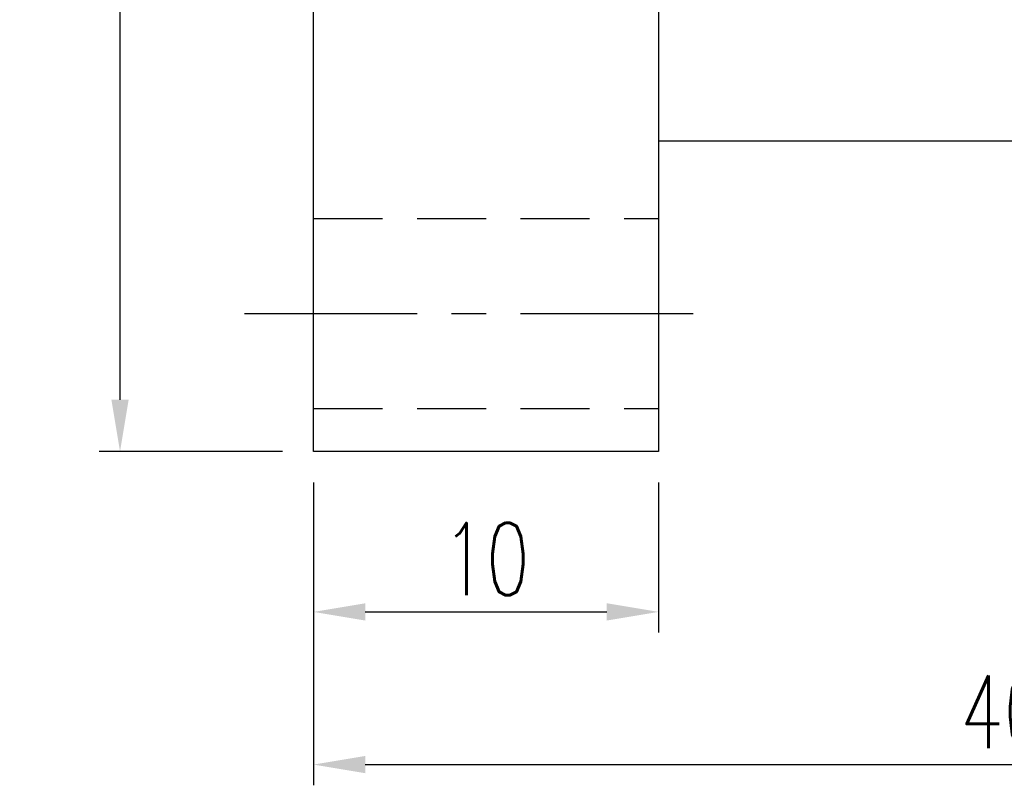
# Model space of a CAD drawing. Extents: x 23 to 149, y 34 to 103.
# Tile 2 of 45: x 92 to 120, y 34 to 56. Entities that reach past the tile are written whole.
import ezdxf

# ---------------------------------------------------------------- set-up
doc = ezdxf.new("R2010")
doc.units = 0
doc.header["$LTSCALE"] = 2
doc.header["$MEASUREMENT"] = 0
doc.header["$PDMODE"] = 1
doc.linetypes.add('CENTER', pattern=[2, 1.25, -0.25, 0.25, -0.25])
doc.linetypes.add('DASHED', pattern=[0.75, 0.5, -0.25])
doc.layers.get('DEFPOINTS').update_dxf_attribs({"linetype": 'CONTINUOUS'})
for name, color, linetype in [('CL', 1, 'CENTER'), ('DIM', 4, 'CONTINUOUS'), ('HID', 2, 'DASHED'), ('OUT', 3, 'CONTINUOUS')]:
    doc.layers.add(name, color=color, linetype=linetype)
doc.styles.add('DIM-7', font='SIMPLEX.shx', dxfattribs={"width": 0.7, "bigfont": 'chineset.shx'})
doc.dimstyles.new('CNS', dxfattribs={"dimtxt": 3.5, "dimasz": 2.5, "dimexe": 1, "dimexo": 1.5, "dimgap": 0.09, "dimtad": 0, "dimdsep": 46, "dimtxsty": 'DIM-7', "dimcen": 0.09, "dimclrd": 1, "dimclre": 1, "dimclrt": 4, "dimadec": 0, "dimazin": 0, "dimtfac": 1, "dimtix": 1, "dimtmove": 2, "dimatfit": 3, "dimfxl": 1, "dimtvp": 0.971429, "dimtolj": 1, "dimarcsym": 0})

# ---------------------------------------------------------------- blocks, each defined once
blk = doc.blocks.new('*D0')
at = {"layer": 'DEFPOINTS', "color": 0, "transparency": 16777216}
for p in [(100.414, 43.327), (110.414, 43.327), (110.414, 38.681)]:
    blk.add_point(p, dxfattribs=at)
at = {"layer": 'DIM', "color": 7, "lineweight": -2, "transparency": 16777216}
for p, q in [((100.414, 42.427), (100.414, 38.081)), ((110.414, 42.427), (110.414, 38.081)), ((101.914, 38.681), (108.914, 38.681))]:
    blk.add_line(p, q, dxfattribs=at)
at = {"layer": 'DIM', "color": 7, "transparency": 16777216}
for points in [[(101.914, 38.931), (101.914, 38.431), (100.414, 38.681)], [(108.914, 38.931), (108.914, 38.431), (110.414, 38.681)]]:
    blk.add_solid(points, dxfattribs=at)
at = {"layer": 'DIM', "color": 7, "transparency": 16777216, "insert": (105.414, 40.211), "char_height": 2.1, "attachment_point": 5, "style": 'DIM-7'}
blk.add_mtext('\\A1;10', dxfattribs=at)
blk = doc.blocks.new('*D1')
at = {"layer": 'DEFPOINTS', "color": 0, "transparency": 16777216}
for p in [(140.414, 52.327), (100.414, 43.327), (140.414, 34.258)]:
    blk.add_point(p, dxfattribs=at)
at = {"layer": 'DIM', "color": 7, "lineweight": -2, "transparency": 16777216}
for p, q in [((140.414, 51.427), (140.414, 33.658)), ((100.414, 42.427), (100.414, 33.658)), ((101.914, 34.258), (138.914, 34.258))]:
    blk.add_line(p, q, dxfattribs=at)
at = {"layer": 'DIM', "color": 7, "transparency": 16777216}
for points in [[(101.914, 34.508), (101.914, 34.008), (100.414, 34.258)], [(138.914, 34.508), (138.914, 34.008), (140.414, 34.258)]]:
    blk.add_solid(points, dxfattribs=at)
at = {"layer": 'DIM', "color": 7, "transparency": 16777216, "insert": (120.414, 35.788), "char_height": 2.1, "attachment_point": 5, "style": 'DIM-7'}
blk.add_mtext('\\A1;40', dxfattribs=at)
blk = doc.blocks.new('*D2')
at = {"layer": 'DEFPOINTS', "color": 0, "transparency": 16777216}
for p in [(94.806, 86.327), (100.414, 86.327), (100.414, 43.327)]:
    blk.add_point(p, dxfattribs=at)
at = {"layer": 'DIM', "color": 7, "lineweight": -2, "transparency": 16777216}
for p, q in [((99.514, 86.327), (94.206, 86.327)), ((94.806, 44.827), (94.806, 84.827)), ((99.514, 43.327), (94.206, 43.327))]:
    blk.add_line(p, q, dxfattribs=at)
at = {"layer": 'DIM', "color": 7, "transparency": 16777216}
for points in [[(94.556, 84.827), (95.056, 84.827), (94.806, 86.327)], [(94.556, 44.827), (95.056, 44.827), (94.806, 43.327)]]:
    blk.add_solid(points, dxfattribs=at)
at = {"layer": 'DIM', "color": 7, "transparency": 16777216, "insert": (93.276, 64.827), "char_height": 2.1, "attachment_point": 5, "rotation": 90, "style": 'DIM-7'}
blk.add_mtext('\\A1;%%c43', dxfattribs=at)

msp = doc.modelspace()

# ---------------------------------------------------------------- linework, layer by layer
at = {"layer": 'CL', "color": 7, "ltscale": 2}
msp.add_line((98.414, 47.327), (112.414, 47.327), dxfattribs=at)
at = {"layer": 'HID', "color": 7, "ltscale": 2}
for p, q in [((100.414, 50.077), (110.414, 50.077)), ((100.414, 44.577), (110.414, 44.577))]:
    msp.add_line(p, q, dxfattribs=at)
at = {"layer": 'OUT', "color": 7}
for p, q in [((100.414, 43.327), (100.414, 86.327)), ((110.414, 86.327), (110.414, 43.327)), ((110.414, 52.327), (140.414, 52.327)), ((110.414, 43.327), (100.414, 43.327))]:
    msp.add_line(p, q, dxfattribs=at)

# ---------------------------------------------------------------- dimensions: what is measured, and where the dimension line sits
at = {"layer": 'DIM', "color": 7}
dim = msp.add_linear_dim(base=(94.806, 86.327), p1=(100.414, 43.327), p2=(100.414, 86.327), angle=90, text='%%c<>', dimstyle='CNS', override={"dimscale": 0.6, "dimgap": 0.8, "dimtad": 1, "dimclrd": 7, "dimclre": 7, "dimclrt": 7, "dimtp": -0.009, "dimtm": 0.025, "dimtfac": 0.6, "dimtdec": 3, "dimtmove": 1}, dxfattribs=at)
dim.commit()
dim.dimension.update_dxf_attribs({"geometry": '*D2', "text_midpoint": (93.276, 64.827)})
for base, p2, override, picture, middle in [((140.414, 34.258), (140.414, 52.327), {"dimscale": 0.6, "dimgap": 0.8, "dimtad": 1, "dimclrd": 7, "dimclre": 7, "dimclrt": 7, "dimtol": 0, "dimlim": 0, "dimtp": -0.009, "dimtm": 0.025, "dimtfac": 0.6, "dimtdec": 3, "dimtmove": 1}, '*D1', (120.414, 35.788)), ((110.414, 38.681), (110.414, 43.327), {"dimscale": 0.6, "dimgap": 0.8, "dimtad": 1, "dimclrd": 7, "dimclre": 7, "dimclrt": 7, "dimtp": -0.009, "dimtm": 0.025, "dimtfac": 0.6, "dimtdec": 3, "dimtmove": 1}, '*D0', (105.414, 40.211))]:
    dim = msp.add_linear_dim(base=base, p1=(100.414, 43.327), p2=p2, dimstyle='CNS', override=override, dxfattribs=at)
    dim.commit()
    dim.dimension.update_dxf_attribs({"geometry": picture, "text_midpoint": middle})

doc.saveas('drawing.dxf')
